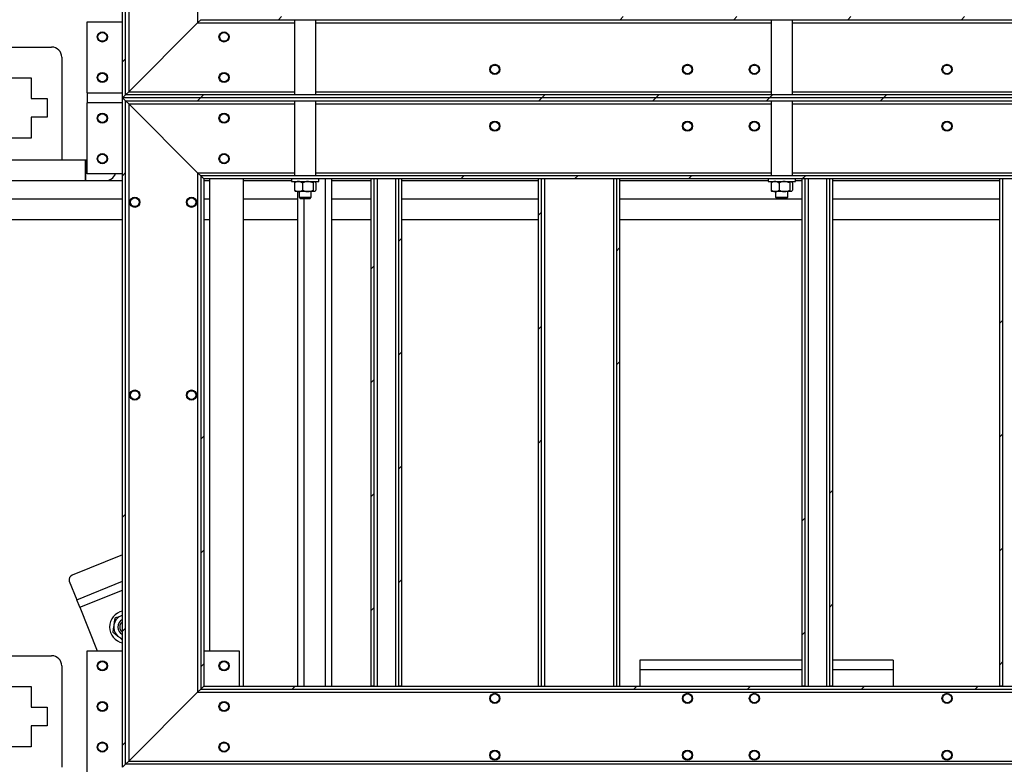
# Model space of a CAD drawing. Header units: millimetres. Extents: x 0 to 841, y 0 to 594.
# Tile 66 of 256: x 247 to 286, y 295 to 324. Entities that reach past the tile are written whole.
import ezdxf

# ---------------------------------------------------------------- set-up
doc = ezdxf.new("R2010")
doc.units = ezdxf.units.MM
doc.layers.add('TRAIT-FINS', color=9, linetype='Continuous')
doc.layers.add('TRAIT-FORT', color=4, linetype='Continuous', lineweight=25)
pattern_1 = [(45, (0, 0), (-13.4704, 13.4704), []), (45, (4.49, 2e-323), (-13.4704, 13.4704), []), (45, (8.98, 4e-323), (-13.4704, 13.4704), []), (45, (13.47, 6e-323), (-13.4704, 13.4704), [])]

msp = doc.modelspace()

# ---------------------------------------------------------------- hatches: boundary and pattern name
at = {"layer": 'TRAIT-FINS'}
h = msp.add_hatch(dxfattribs=at)
h.set_pattern_fill('DIN 201 ACIER ET FONTE', color=9, style=0, pattern_type=2)
h.set_pattern_definition(pattern_1)
h.paths.add_polyline_path([(250.776, 321.199), (250.896, 321.319), (250.896, 347.479), (250.776, 347.599)], flags=0)
h = msp.add_hatch(dxfattribs=at)
h.set_pattern_fill('DIN 201 ACIER ET FONTE', color=9, style=0, pattern_type=2)
h.set_pattern_definition(pattern_1)
h.paths.add_polyline_path([(253.976, 324.399), (253.856, 324.279), (346.616, 324.279), (346.496, 324.399)], flags=0)
h = msp.add_hatch(dxfattribs=at)
h.set_pattern_fill('DIN 201 ACIER ET FONTE', color=9, style=0, pattern_type=2)
h.set_pattern_definition(pattern_1)
h.paths.add_polyline_path([(349.696, 321.199), (349.576, 321.319), (250.896, 321.319), (250.776, 321.199)], flags=0)
h = msp.add_hatch(dxfattribs=at)
h.set_pattern_fill('DIN 201 ACIER ET FONTE', color=9, style=0, pattern_type=2)
h.set_pattern_definition(pattern_1)
h.paths.add_polyline_path([(250.896, 321.079), (349.576, 321.079), (349.696, 321.199), (250.776, 321.199)], flags=0)
h = msp.add_hatch(dxfattribs=at)
h.set_pattern_fill('DIN 201 ACIER ET FONTE', color=9, style=0, pattern_type=2)
h.set_pattern_definition(pattern_1)
h.paths.add_polyline_path([(250.776, 294.799), (250.896, 294.919), (250.896, 321.079), (250.776, 321.199)], flags=0)
h = msp.add_hatch(dxfattribs=at)
h.set_pattern_fill('DIN 201 ACIER ET FONTE', color=9, style=0, pattern_type=2)
h.set_pattern_definition(pattern_1)
h.paths.add_polyline_path([(253.976, 317.999), (346.496, 317.999), (346.616, 318.119), (253.856, 318.119)], flags=0)
h = msp.add_hatch(dxfattribs=at)
h.set_pattern_fill('DIN 201 ACIER ET FONTE', color=9, style=0, pattern_type=2)
h.set_pattern_definition(pattern_1)
h.paths.add_polyline_path([(253.976, 317.999), (253.856, 318.119), (253.856, 297.879), (253.976, 297.999)], flags=0)
h = msp.add_hatch(dxfattribs=at)
h.set_pattern_fill('DIN 201 ACIER ET FONTE', color=9, style=0, pattern_type=2)
h.set_pattern_definition(pattern_1)
h.paths.add_polyline_path([(260.696, 297.999), (260.696, 317.999), (260.576, 317.999), (260.576, 297.999)], flags=0)
h = msp.add_hatch(dxfattribs=at)
h.set_pattern_fill('DIN 201 ACIER ET FONTE', color=9, style=0, pattern_type=2)
h.set_pattern_definition(pattern_1)
h.paths.add_polyline_path([(261.776, 297.999), (261.776, 317.999), (261.656, 317.999), (261.656, 297.999)], flags=0)
h = msp.add_hatch(dxfattribs=at)
h.set_pattern_fill('DIN 201 ACIER ET FONTE', color=9, style=0, pattern_type=2)
h.set_pattern_definition(pattern_1)
h.paths.add_polyline_path([(267.296, 297.999), (267.296, 317.999), (267.176, 317.999), (267.176, 297.999)], flags=0)
h = msp.add_hatch(dxfattribs=at)
h.set_pattern_fill('DIN 201 ACIER ET FONTE', color=9, style=0, pattern_type=2)
h.set_pattern_definition(pattern_1)
h.paths.add_polyline_path([(270.376, 297.999), (270.376, 317.999), (270.256, 317.999), (270.256, 297.999)], flags=0)
h = msp.add_hatch(dxfattribs=at)
h.set_pattern_fill('DIN 201 ACIER ET FONTE', color=9, style=0, pattern_type=2)
h.set_pattern_definition(pattern_1)
h.paths.add_polyline_path([(277.696, 297.999), (277.696, 317.999), (277.576, 317.999), (277.576, 297.999)], flags=0)
h = msp.add_hatch(dxfattribs=at)
h.set_pattern_fill('DIN 201 ACIER ET FONTE', color=9, style=0, pattern_type=2)
h.set_pattern_definition(pattern_1)
h.paths.add_polyline_path([(278.776, 297.999), (278.776, 317.999), (278.656, 317.999), (278.656, 297.999)], flags=0)
h = msp.add_hatch(dxfattribs=at)
h.set_pattern_fill('DIN 201 ACIER ET FONTE', color=9, style=0, pattern_type=2)
h.set_pattern_definition(pattern_1)
h.paths.add_polyline_path([(285.496, 297.999), (285.496, 317.999), (285.376, 317.999), (285.376, 297.999)], flags=0)
h = msp.add_hatch(dxfattribs=at)
h.set_pattern_fill('DIN 201 ACIER ET FONTE', color=9, style=0, pattern_type=2)
h.set_pattern_definition(pattern_1)
h.paths.add_polyline_path([(253.976, 297.999), (253.856, 297.879), (346.616, 297.879), (346.496, 297.999)], flags=0)

# ---------------------------------------------------------------- linework, layer by layer
at = {"layer": 'TRAIT-FORT', "color": 4, "linetype": 'Continuous', "lineweight": 25}
for p, q in [((250.776, 321.199), (250.776, 347.599)), ((250.896, 321.319), (250.896, 347.479)), ((251.016, 347.359), (251.016, 321.439)), ((253.736, 344.639), (253.736, 324.159)), ((249.376, 324.199), (250.776, 324.199)), ((249.376, 321.399), (249.376, 324.199)), ((251.016, 321.439), (253.736, 324.159)), ((253.736, 324.159), (253.856, 324.279)), ((253.736, 324.159), (253.856, 324.279)), ((253.736, 324.159), (257.556, 324.159)), ((253.856, 324.279), (346.616, 324.279)), ((257.556, 324.279), (257.556, 321.319)), ((258.396, 321.319), (258.396, 324.279)), ((258.396, 324.159), (276.356, 324.159)), ((276.356, 324.279), (276.356, 321.319)), ((277.196, 321.319), (277.196, 324.279)), ((277.196, 324.159), (304.356, 324.159)), ((243.976, 323.199), (247.976, 323.199)), ((248.376, 322.799), (248.376, 318.799)), ((246.342, 321.985), (247.162, 321.985)), ((247.162, 321.985), (247.162, 321.165)), ((249.376, 321.399), (250.776, 321.399)), ((249.376, 321.399), (249.376, 320.999)), ((250.776, 321.199), (250.896, 321.319)), ((250.896, 321.319), (251.016, 321.439)), ((250.896, 321.319), (251.016, 321.439)), ((349.576, 321.319), (250.896, 321.319)), ((251.016, 321.439), (257.556, 321.439)), ((258.396, 321.439), (276.356, 321.439)), ((277.196, 321.439), (304.356, 321.439)), ((247.162, 321.165), (247.802, 321.165)), ((247.802, 321.165), (247.802, 320.433)), ((250.776, 320.999), (249.376, 320.999)), ((249.376, 318.199), (249.376, 320.999)), ((250.776, 321.199), (250.896, 321.079)), ((250.776, 294.799), (250.776, 321.199)), ((349.696, 321.199), (250.776, 321.199)), ((250.896, 294.919), (250.896, 321.079)), ((250.896, 321.079), (251.016, 320.959)), ((250.896, 321.079), (349.576, 321.079)), ((251.016, 320.959), (251.016, 295.039)), ((251.016, 320.959), (253.736, 318.239)), ((251.016, 320.959), (257.556, 320.959)), ((257.556, 321.079), (257.556, 318.119)), ((258.396, 318.119), (258.396, 321.079)), ((258.396, 320.959), (276.356, 320.959)), ((276.356, 321.079), (276.356, 318.119)), ((277.196, 318.119), (277.196, 321.079)), ((277.196, 320.959), (304.356, 320.959)), ((247.802, 320.433), (247.162, 320.433)), ((247.162, 320.433), (247.162, 319.613)), ((247.162, 319.613), (246.342, 319.613)), ((249.314, 318.739), (235.815, 318.739)), ((248.376, 318.799), (248.371, 318.739)), ((249.376, 318.739), (249.314, 318.739)), ((249.314, 317.939), (249.314, 318.739)), ((250.776, 318.199), (249.376, 318.199)), ((253.736, 318.239), (253.736, 297.759)), ((253.736, 318.239), (253.856, 318.119)), ((253.736, 318.239), (257.556, 318.239)), ((253.856, 318.119), (253.856, 297.879)), ((253.856, 318.119), (253.976, 317.999)), ((346.616, 318.119), (253.856, 318.119)), ((258.396, 318.239), (276.356, 318.239)), ((277.196, 318.239), (304.356, 318.239)), ((235.815, 317.939), (249.314, 317.939)), ((249.314, 317.939), (250.114, 317.939)), ((250.114, 317.939), (250.776, 317.939)), ((253.976, 317.999), (253.976, 297.999)), ((346.496, 317.999), (253.976, 317.999)), ((253.976, 317.939), (254.197, 317.939)), ((254.197, 317.999), (254.197, 299.399)), ((255.545, 297.999), (255.545, 317.999)), ((255.545, 317.939), (257.436, 317.939)), ((257.436, 317.999), (257.436, 317.899)), ((257.436, 317.899), (258.516, 317.899)), ((257.554, 317.84), (257.554, 317.557)), ((257.596, 317.899), (257.583, 317.886)), ((257.87, 317.84), (257.87, 317.557)), ((258.292, 317.84), (258.292, 317.557)), ((258.368, 317.886), (258.356, 317.899)), ((258.397, 317.84), (258.397, 317.557)), ((258.516, 317.899), (258.516, 317.999)), ((258.776, 297.999), (258.776, 317.999)), ((259.025, 297.999), (259.024, 317.999)), ((259.024, 317.939), (260.576, 317.939)), ((260.576, 297.999), (260.576, 317.999)), ((260.696, 317.999), (260.576, 317.999)), ((260.696, 297.999), (260.696, 317.999)), ((260.816, 317.999), (260.816, 297.999)), ((261.536, 317.999), (261.536, 297.999)), ((261.776, 317.999), (261.656, 317.999)), ((261.656, 317.999), (261.656, 297.999)), ((261.776, 317.999), (261.776, 297.999)), ((261.776, 317.939), (267.176, 317.939)), ((267.176, 297.999), (267.176, 317.999)), ((267.296, 317.999), (267.176, 317.999)), ((267.296, 297.999), (267.296, 317.999)), ((267.416, 317.999), (267.416, 297.999)), ((270.136, 317.999), (270.136, 297.999)), ((270.256, 317.999), (270.256, 297.999)), ((270.376, 317.999), (270.256, 317.999)), ((270.376, 317.999), (270.376, 297.999)), ((270.376, 317.939), (276.236, 317.939)), ((276.236, 317.999), (276.236, 317.899)), ((276.236, 317.899), (277.316, 317.899)), ((276.354, 317.84), (276.354, 317.557)), ((276.396, 317.899), (276.383, 317.886)), ((276.67, 317.84), (276.67, 317.557)), ((277.092, 317.84), (277.092, 317.557)), ((277.168, 317.886), (277.156, 317.899)), ((277.197, 317.84), (277.197, 317.557)), ((277.316, 317.899), (277.316, 317.999)), ((277.316, 317.939), (277.576, 317.939)), ((277.576, 297.999), (277.576, 317.999)), ((277.696, 317.999), (277.576, 317.999)), ((277.696, 297.999), (277.696, 317.999)), ((277.816, 317.999), (277.816, 297.999)), ((278.536, 317.999), (278.536, 297.999)), ((278.656, 317.999), (278.656, 297.999)), ((278.776, 317.999), (278.656, 317.999)), ((278.776, 317.999), (278.776, 297.999)), ((278.776, 317.939), (285.376, 317.939)), ((285.496, 317.999), (285.376, 317.999)), ((285.376, 297.999), (285.376, 317.999)), ((285.496, 297.999), (285.496, 317.999)), ((257.583, 317.512), (257.596, 317.499)), ((257.712, 317.499), (257.596, 317.499)), ((257.676, 317.499), (257.677, 297.999)), ((258.081, 317.499), (257.712, 317.499)), ((257.736, 317.499), (257.736, 317.279)), ((258.344, 317.499), (258.081, 317.499)), ((258.216, 317.279), (258.216, 317.499)), ((258.356, 317.499), (258.344, 317.499)), ((258.356, 317.499), (258.369, 317.512)), ((276.383, 317.512), (276.396, 317.499)), ((276.512, 317.499), (276.396, 317.499)), ((276.881, 317.499), (276.512, 317.499)), ((276.536, 317.499), (276.536, 317.279)), ((277.144, 317.499), (276.881, 317.499)), ((277.016, 317.279), (277.016, 317.499)), ((277.156, 317.499), (277.144, 317.499)), ((277.156, 317.499), (277.169, 317.512)), ((250.776, 317.199), (240.761, 317.199)), ((254.197, 317.199), (253.976, 317.199)), ((257.676, 317.199), (255.545, 317.199)), ((257.736, 317.279), (257.796, 317.219)), ((257.736, 317.279), (258.216, 317.279)), ((258.156, 317.219), (257.796, 317.219)), ((257.924, 317.219), (257.924, 297.999)), ((258.156, 317.219), (258.216, 317.279)), ((260.576, 317.199), (259.024, 317.199)), ((267.176, 317.199), (261.776, 317.199)), ((277.576, 317.199), (270.376, 317.199)), ((276.536, 317.279), (276.596, 317.219)), ((276.536, 317.279), (277.016, 317.279)), ((276.956, 317.219), (276.596, 317.219)), ((276.956, 317.219), (277.016, 317.279)), ((285.376, 317.199), (278.776, 317.199)), ((240.761, 316.399), (250.776, 316.399)), ((253.976, 316.399), (254.197, 316.399)), ((255.545, 316.399), (257.676, 316.399)), ((259.024, 316.399), (260.576, 316.399)), ((261.776, 316.399), (267.176, 316.399)), ((270.376, 316.399), (277.576, 316.399)), ((278.776, 316.399), (285.376, 316.399)), ((250.776, 303.173), (248.792, 302.379)), ((248.671, 302.144), (248.965, 301.409)), ((248.965, 301.409), (250.776, 302.134)), ((249.084, 301.112), (250.776, 301.789)), ((249.084, 301.112), (248.965, 301.409)), ((249.084, 301.112), (249.769, 299.399)), ((250.776, 300.798), (250.725, 300.778)), ((250.776, 300.795), (250.725, 300.778)), ((243.976, 299.199), (247.976, 299.199)), ((249.376, 293.399), (249.376, 299.399)), ((249.376, 299.399), (250.776, 299.399)), ((253.976, 299.399), (255.376, 299.399)), ((255.376, 299.399), (255.376, 297.999)), ((248.376, 298.799), (248.376, 294.799)), ((277.576, 299.031), (271.176, 299.031)), ((271.176, 299.031), (271.176, 298.651)), ((281.176, 299.031), (278.776, 299.031)), ((281.176, 299.031), (281.176, 298.651)), ((271.176, 298.651), (277.576, 298.651)), ((271.176, 298.651), (271.176, 297.999)), ((278.776, 298.651), (281.176, 298.651)), ((281.176, 298.651), (281.176, 297.999)), ((246.342, 297.985), (247.162, 297.985)), ((247.162, 297.985), (247.162, 297.165)), ((253.856, 297.879), (253.976, 297.999)), ((253.976, 297.999), (346.496, 297.999)), ((260.696, 297.999), (260.576, 297.999)), ((261.776, 297.999), (261.656, 297.999)), ((267.176, 297.999), (267.296, 297.999)), ((270.256, 297.999), (270.376, 297.999)), ((277.696, 297.999), (277.576, 297.999)), ((278.776, 297.999), (278.656, 297.999)), ((285.496, 297.999), (285.376, 297.999)), ((251.016, 295.039), (253.736, 297.759)), ((253.736, 297.759), (253.856, 297.879)), ((253.736, 297.759), (253.856, 297.879)), ((253.736, 297.759), (320.176, 297.759)), ((253.856, 297.879), (346.616, 297.879)), ((247.162, 297.165), (247.802, 297.165)), ((247.802, 297.165), (247.802, 296.433)), ((247.802, 296.433), (247.162, 296.433)), ((247.162, 296.433), (247.162, 295.613)), ((247.162, 295.613), (246.342, 295.613)), ((250.776, 294.799), (250.896, 294.919)), ((250.896, 294.919), (251.016, 295.039)), ((250.896, 294.919), (251.016, 295.039)), ((349.576, 294.919), (250.896, 294.919)), ((251.016, 295.039), (320.176, 295.039))]:
    msp.add_line(p, q, dxfattribs=at)
for centre, radius in [((249.976, 323.599), 0.2), ((249.976, 323.599), 0.172), ((254.776, 323.599), 0.2), ((254.776, 323.599), 0.172), ((265.456, 322.319), 0.2), ((265.456, 322.319), 0.172), ((273.056, 322.319), 0.2), ((273.056, 322.319), 0.172), ((275.696, 322.319), 0.2), ((275.696, 322.319), 0.172), ((283.296, 322.319), 0.2), ((283.296, 322.319), 0.172), ((249.976, 321.999), 0.2), ((249.976, 321.999), 0.172), ((254.776, 321.999), 0.2), ((254.776, 321.999), 0.172), ((249.976, 320.399), 0.2), ((249.976, 320.399), 0.172), ((254.776, 320.399), 0.2), ((254.776, 320.399), 0.172), ((265.456, 320.079), 0.2), ((265.456, 320.079), 0.172), ((273.056, 320.079), 0.2), ((273.056, 320.079), 0.172), ((275.696, 320.079), 0.2), ((275.696, 320.079), 0.172), ((283.296, 320.079), 0.2), ((283.296, 320.079), 0.172), ((249.976, 318.799), 0.2), ((249.976, 318.799), 0.172), ((254.776, 318.799), 0.2), ((254.776, 318.799), 0.172), ((251.256, 317.079), 0.2), ((251.256, 317.079), 0.172), ((253.496, 317.079), 0.2), ((253.496, 317.079), 0.172), ((251.256, 309.479), 0.2), ((251.256, 309.479), 0.172), ((253.496, 309.479), 0.2), ((253.496, 309.479), 0.172), ((249.976, 298.799), 0.2), ((249.976, 298.799), 0.172), ((254.776, 298.799), 0.2), ((254.776, 298.799), 0.172), ((265.456, 297.519), 0.2), ((265.456, 297.519), 0.172), ((273.056, 297.519), 0.2), ((273.056, 297.519), 0.172), ((275.696, 297.519), 0.2), ((275.696, 297.519), 0.172), ((283.296, 297.519), 0.2), ((283.296, 297.519), 0.172), ((249.976, 297.199), 0.2), ((249.976, 297.199), 0.172), ((254.776, 297.199), 0.2), ((254.776, 297.199), 0.172), ((249.976, 295.599), 0.2), ((249.976, 295.599), 0.172), ((254.776, 295.599), 0.2), ((254.776, 295.599), 0.172), ((265.456, 295.279), 0.2), ((265.456, 295.279), 0.172), ((273.056, 295.279), 0.2), ((273.056, 295.279), 0.172), ((275.696, 295.279), 0.2), ((275.696, 295.279), 0.172), ((283.296, 295.279), 0.2), ((283.296, 295.279), 0.172)]:
    msp.add_circle(centre, radius, dxfattribs=at)
for centre, radius, start, end in [((247.976, 322.799), 0.4, 0, 90), ((250.114, 318.339), 0.4, 270, 339.5052), ((248.85, 302.2), 0.188, 107.995, 197.4043), ((250.904, 300.332), 0.64, 101.5256, 258.4744), ((250.904, 300.332), 0.48, 111.8063, 171.8063), ((250.904, 300.332), 0.32, 113.5539, 246.4461), ((250.904, 300.332), 0.48, 171.8063, 231.8063), ((250.904, 300.332), 0.244, 121.6064, 238.3936), ((250.904, 300.332), 0.48, 231.8063, 254.5494), ((247.976, 298.799), 0.4, 0, 90)]:
    msp.add_arc(centre, radius, start, end, dxfattribs=at)
for points, knots in [([(249.314, 318.733), (249.314, 318.735), (249.314, 318.74), (249.314, 318.703), (249.314, 318.626), (249.314, 318.513), (249.314, 318.411), (249.314, 318.308), (249.314, 318.204), (249.314, 318.084), (249.314, 317.994), (249.314, 317.943), (249.314, 317.944), (249.314, 317.944)], [0, 0, 0, 0, 0.038162, 0.145233, 0.252303, 0.359373, 0.466444, 0.499997, 0.607068, 0.714138, 0.821208, 0.928279, 1, 1, 1, 1]), ([(250.113, 317.944), (250.129, 317.942), (250.189, 317.937), (250.293, 317.974), (250.402, 318.052), (250.468, 318.134), (250.482, 318.188), (250.484, 318.199)], [0, 0, 0, 0, 0.097157, 0.375646, 0.654135, 0.932624, 1, 1, 1, 1]), ([(257.712, 317.899), (257.695, 317.897), (257.66, 317.895), (257.607, 317.874), (257.572, 317.852), (257.554, 317.84)], [0, 0, 0, 0, 0.3099902, 0.6295459, 1, 1, 1, 1]), ([(257.584, 317.885), (257.583, 317.884), (257.572, 317.878), (257.562, 317.857), (257.554, 317.84)], [0, 0, 0, 0, 0.147844, 1, 1, 1, 1]), ([(257.87, 317.84), (257.858, 317.848), (257.829, 317.867), (257.779, 317.89), (257.737, 317.898), (257.715, 317.899), (257.712, 317.899)], [0, 0, 0, 0, 0.237039, 0.589019, 0.951631, 1, 1, 1, 1]), ([(258.081, 317.899), (258.044, 317.895), (257.97, 317.888), (257.903, 317.856), (257.87, 317.84)], [0, 0, 0, 0, 0.504, 1, 1, 1, 1]), ([(258.292, 317.84), (258.263, 317.854), (258.204, 317.881), (258.131, 317.897), (258.09, 317.898), (258.081, 317.899)], [0, 0, 0, 0, 0.432385, 0.879554, 1, 1, 1, 1]), ([(258.292, 317.84), (258.299, 317.854), (258.314, 317.881), (258.332, 317.897), (258.342, 317.898), (258.344, 317.899)], [0, 0, 0, 0, 0.432385, 0.879554, 1, 1, 1, 1]), ([(258.367, 317.885), (258.369, 317.884), (258.379, 317.878), (258.389, 317.857), (258.397, 317.84)], [0, 0, 0, 0, 0.147844, 1, 1, 1, 1]), ([(276.512, 317.899), (276.495, 317.897), (276.46, 317.895), (276.407, 317.874), (276.372, 317.852), (276.354, 317.84)], [0, 0, 0, 0, 0.3099902, 0.6295459, 1, 1, 1, 1]), ([(276.384, 317.885), (276.383, 317.884), (276.372, 317.878), (276.362, 317.857), (276.354, 317.84)], [0, 0, 0, 0, 0.147844, 1, 1, 1, 1]), ([(276.67, 317.84), (276.658, 317.848), (276.629, 317.867), (276.579, 317.89), (276.537, 317.898), (276.515, 317.899), (276.512, 317.899)], [0, 0, 0, 0, 0.237039, 0.589019, 0.951631, 1, 1, 1, 1]), ([(276.881, 317.899), (276.844, 317.895), (276.77, 317.888), (276.703, 317.856), (276.67, 317.84)], [0, 0, 0, 0, 0.504, 1, 1, 1, 1]), ([(277.092, 317.84), (277.063, 317.854), (277.004, 317.881), (276.931, 317.897), (276.89, 317.898), (276.881, 317.899)], [0, 0, 0, 0, 0.432385, 0.879554, 1, 1, 1, 1]), ([(277.092, 317.84), (277.099, 317.854), (277.114, 317.881), (277.132, 317.897), (277.142, 317.898), (277.144, 317.899)], [0, 0, 0, 0, 0.432385, 0.879554, 1, 1, 1, 1]), ([(277.167, 317.885), (277.169, 317.884), (277.179, 317.878), (277.189, 317.857), (277.197, 317.84)], [0, 0, 0, 0, 0.147844, 1, 1, 1, 1]), ([(257.554, 317.557), (257.572, 317.546), (257.606, 317.524), (257.66, 317.503), (257.694, 317.5), (257.712, 317.499)], [0, 0, 0, 0, 0.370457, 0.681018, 1, 1, 1, 1]), ([(257.554, 317.557), (257.561, 317.542), (257.571, 317.522), (257.581, 317.515), (257.584, 317.513)], [0, 0, 0, 0, 0.743867, 1, 1, 1, 1]), ([(257.712, 317.499), (257.715, 317.499), (257.737, 317.499), (257.778, 317.507), (257.828, 317.53), (257.858, 317.55), (257.87, 317.557)], [0, 0, 0, 0, 0.048369, 0.39933, 0.762965, 1, 1, 1, 1]), ([(257.87, 317.557), (257.899, 317.544), (257.957, 317.516), (258.03, 317.5), (258.072, 317.499), (258.081, 317.499)], [0, 0, 0, 0, 0.432385, 0.879554, 1, 1, 1, 1]), ([(258.081, 317.499), (258.118, 317.502), (258.191, 317.509), (258.258, 317.541), (258.292, 317.557)], [0, 0, 0, 0, 0.504, 1, 1, 1, 1]), ([(258.344, 317.499), (258.335, 317.502), (258.317, 317.509), (258.3, 317.541), (258.292, 317.557)], [0, 0, 0, 0, 0.504, 1, 1, 1, 1]), ([(258.397, 317.557), (258.39, 317.544), (258.375, 317.516), (258.357, 317.5), (258.347, 317.499), (258.344, 317.499)], [0, 0, 0, 0, 0.432385, 0.879554, 1, 1, 1, 1]), ([(276.354, 317.557), (276.372, 317.546), (276.406, 317.524), (276.46, 317.503), (276.494, 317.5), (276.512, 317.499)], [0, 0, 0, 0, 0.370457, 0.681018, 1, 1, 1, 1]), ([(276.354, 317.557), (276.361, 317.542), (276.371, 317.522), (276.381, 317.515), (276.384, 317.513)], [0, 0, 0, 0, 0.743867, 1, 1, 1, 1]), ([(276.512, 317.499), (276.515, 317.499), (276.537, 317.499), (276.578, 317.507), (276.628, 317.53), (276.658, 317.55), (276.67, 317.557)], [0, 0, 0, 0, 0.048369, 0.39933, 0.762965, 1, 1, 1, 1]), ([(276.67, 317.557), (276.699, 317.544), (276.757, 317.516), (276.83, 317.5), (276.872, 317.499), (276.881, 317.499)], [0, 0, 0, 0, 0.432385, 0.879554, 1, 1, 1, 1]), ([(276.881, 317.499), (276.918, 317.502), (276.991, 317.509), (277.058, 317.541), (277.092, 317.557)], [0, 0, 0, 0, 0.504, 1, 1, 1, 1]), ([(277.144, 317.499), (277.135, 317.502), (277.117, 317.509), (277.1, 317.541), (277.092, 317.557)], [0, 0, 0, 0, 0.504, 1, 1, 1, 1]), ([(277.197, 317.557), (277.19, 317.544), (277.175, 317.516), (277.157, 317.5), (277.147, 317.499), (277.144, 317.499)], [0, 0, 0, 0, 0.432385, 0.879554, 1, 1, 1, 1]), ([(250.468, 300.675), (250.461, 300.63), (250.448, 300.539), (250.435, 300.447), (250.428, 300.401)], [0, 0, 0, 0, 0.498165, 1, 1, 1, 1]), ([(250.725, 300.778), (250.682, 300.761), (250.596, 300.726), (250.511, 300.692), (250.468, 300.675)], [0, 0, 0, 0, 0.4978437, 1, 1, 1, 1]), ([(250.428, 300.401), (250.422, 300.355), (250.409, 300.263), (250.396, 300.172), (250.389, 300.126)], [0, 0, 0, 0, 0.497844, 1, 1, 1, 1]), ([(250.389, 300.126), (250.425, 300.098), (250.497, 300.041), (250.57, 299.984), (250.607, 299.955)], [0, 0, 0, 0, 0.498165, 1, 1, 1, 1]), ([(250.607, 299.955), (250.643, 299.926), (250.7, 299.882), (250.756, 299.838), (250.776, 299.822)], [0, 0, 0, 0, 0.642715, 1, 1, 1, 1])]:
    msp.add_open_spline(points, degree=3, knots=knots, dxfattribs=at)

doc.saveas('drawing.dxf')
